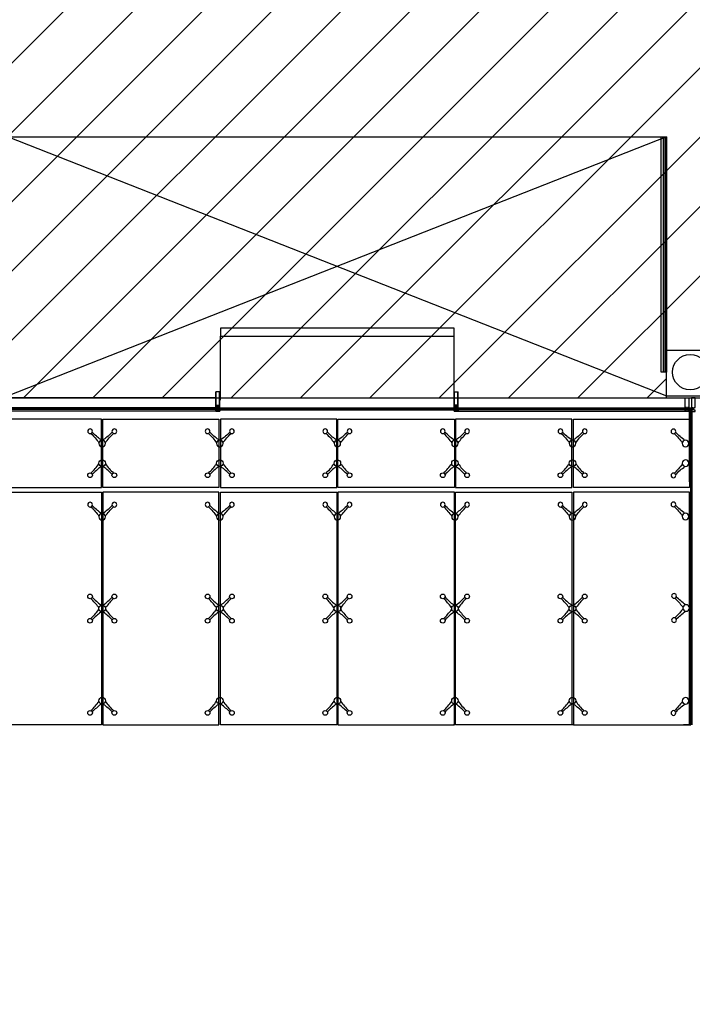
# Model space of a CAD drawing. Header units: millimetres. Extents: x 11314 to 117107, y -3618 to 64487.
# Tile 20 of 36: x 98446 to 107025, y 7436 to 19993. Entities that reach past the tile are written whole.
import ezdxf

# ---------------------------------------------------------------- set-up
doc = ezdxf.new("R2010")
doc.units = ezdxf.units.MM
doc.header["$MEASUREMENT"] = 0
doc.layers.get('0').update_dxf_attribs({"linetype": 'CONTINUOUS'})
for name, color, linetype in [('A-AREA-NIC', 8, 'CONTINUOUS'), ('A-CLNG-OPEN', 9, 'CONTINUOUS'), ('A-GLAZ', 8, 'CONTINUOUS'), ('A-ROOF', 8, 'CONTINUOUS'), ('I-WALL', 8, 'CONTINUOUS'), ('S-COLS', 7, 'CONTINUOUS')]:
    doc.layers.add(name, color=color, linetype=linetype)

# ---------------------------------------------------------------- blocks, each defined once
blk = doc.blocks.new('SPIDER2')
for centre, radius in [((0, 0), 41.9), ((-155, -155), 30), ((155, -155), 30)]:
    blk.add_circle(centre, radius)
for centre, radius, start, end in [((-727, 482), 843, 313.7928, 324.4699), ((482, -728), 844, 126.3214, 136.2016), ((0, -72), 30, 53.3767, 126.6233), ((-482, -728), 844, 43.7984, 53.6786), ((727, 482), 843, 215.5301, 226.2072)]:
    blk.add_arc(centre, radius, start, end)
blk = doc.blocks.new('SPIDER1')
for centre, radius in [((0, 0), 41.9), ((155, -155), 30)]:
    blk.add_circle(centre, radius)
for centre, radius, start, end in [((-482, -728), 844, 43.7984, 54.4647), ((727, 482), 843, 215.5301, 226.2072)]:
    blk.add_arc(centre, radius, start, end)
blk = doc.blocks.new('SPIDER4')
for centre, radius in [((-155, 155), 30), ((155, 155), 30), ((0, 0), 41.9), ((-155, -155), 30), ((155, -155), 30)]:
    blk.add_circle(centre, radius)
for centre, radius, start, end in [((-728, -482), 844, 36.3214, 46.2016), ((482, 727), 843, 223.7928, 233.6829), ((-482, 727), 843, 306.3171, 316.2072), ((728, -482), 844, 133.7984, 143.6786), ((-72, 0), 30, 323.3767, 36.6233), ((0, 72), 30, 233.3767, 306.6233), ((72, 0), 30, 143.3767, 216.6233), ((-727, 482), 843, 313.7928, 323.6829), ((482, -728), 844, 126.3214, 136.2016), ((0, -72), 30, 53.3767, 126.6233), ((-482, -728), 844, 43.7984, 53.6786), ((727, 482), 843, 216.3171, 226.2072)]:
    blk.add_arc(centre, radius, start, end)
blk = doc.blocks.new('mul_4')
at = {"flags": 128}
blk.add_lwpolyline([(3, 151), (3, 152), (53, 152), (53, 32), (33, 32), (33, -3), (53, -3), (53, -19), (3, -19), (3, -3), (23, -3), (23, 32), (3, 32)], close=True, dxfattribs=at)

msp = doc.modelspace()

# ---------------------------------------------------------------- linework, layer by layer
at = {"layer": 'A-AREA-NIC', "linetype": 'Continuous'}
for p, q in [((94074, 15169), (117107, 38201)), ((94958, 15169), (117107, 37317)), ((95842, 15169), (117107, 36433)), ((96726, 15169), (117107, 35550)), ((98219, 15778), (117107, 34666)), ((98493, 15169), (117107, 33782)), ((99377, 15169), (117107, 32898)), ((100261, 15169), (117107, 32014)), ((101145, 15169), (117107, 31130)), ((102029, 15169), (117107, 30246)), ((102913, 15169), (117107, 29362)), ((103797, 15169), (117107, 28478)), ((104681, 15169), (117107, 27595)), ((105564, 15169), (117107, 26711)), ((106448, 15169), (106698, 15418))]:
    msp.add_line(p, q, dxfattribs=at)
at = {"layer": 'A-AREA-NIC'}
msp.add_lwpolyline([(98298, 15169), (106698, 15169), (106698, 15778), (107368, 15778), (107368, 15169), (112728, 15169), (112728, 15668), (113143, 15668), (113143, 15253), (112998, 15253), (112998, 13433), (112748, 13433), (112748, 8560), (112998, 8560), (112998, 7436), (112748, 7436), (112748, 1063), (112998, 1063), (112998, 498), (113548, 498), (113548, 248), (117107, 248)], dxfattribs=at)
at = {"layer": 'A-CLNG-OPEN'}
for p, q in [((106698, 18498), (98298, 15198)), ((98298, 18498), (106698, 15198))]:
    msp.add_line(p, q, dxfattribs=at)
at = {"layer": 'A-GLAZ'}
for p, q in [((98298, 18498), (106698, 18498)), ((106698, 15198), (106698, 18498)), ((100948, 15050), (100948, 15248)), ((100997, 15249), (100949, 15249)), ((100950, 15076), (100950, 15246)), ((100995, 15246), (100951, 15246)), ((100995, 15076), (100995, 15246)), ((100998, 15050), (100998, 15248)), ((103988, 15050), (103988, 15248)), ((103989, 15249), (104037, 15249)), ((103990, 15076), (103990, 15246)), ((103991, 15246), (104035, 15246)), ((104035, 15076), (104035, 15246)), ((104038, 15050), (104038, 15248)), ((106698, 15198), (112748, 15198)), ((100950, 15053), (100950, 15071)), ((100951, 15075), (100995, 15075)), ((100956, 15072), (100951, 15072)), ((100957, 15053), (100957, 15071)), ((100967, 15072), (100959, 15072)), ((100959, 15050), (100959, 15072)), ((100968, 15021), (100968, 15072)), ((100970, 15042), (100970, 15072)), ((100975, 15072), (100971, 15072)), ((100976, 15042), (100976, 15072)), ((100978, 15072), (100986, 15072)), ((100978, 15021), (100978, 15072)), ((100987, 15050), (100987, 15072)), ((100989, 15053), (100989, 15071)), ((100994, 15072), (100990, 15072)), ((100995, 15053), (100995, 15071)), ((103990, 15053), (103990, 15071)), ((104035, 15075), (103991, 15075)), ((103991, 15072), (103996, 15072)), ((103997, 15053), (103997, 15071)), ((103999, 15050), (103999, 15072)), ((104007, 15072), (103999, 15072)), ((104008, 15021), (104008, 15072)), ((104010, 15042), (104010, 15072)), ((104011, 15072), (104015, 15072)), ((104016, 15042), (104016, 15072)), ((104018, 15021), (104018, 15072)), ((104018, 15072), (104026, 15072)), ((104027, 15050), (104027, 15072)), ((104029, 15053), (104029, 15071)), ((104030, 15072), (104034, 15072)), ((104035, 15053), (104035, 15071)), ((100944, 15019), (100943, 15019)), ((100950, 15049), (100948, 15049)), ((100948, 15049), (100948, 15047)), ((100948, 15015), (100949, 15015)), ((100953, 15015), (100948, 15015)), ((100948, 15014), (100948, 15000)), ((100949, 15052), (100950, 15053)), ((100949, 15050), (100949, 15052)), ((100950, 15050), (100949, 15050)), ((100950, 15047), (100949, 15047)), ((100949, 15046), (100952, 15046)), ((100952, 15046), (100949, 15046)), ((100949, 15014), (100952, 15014)), ((100950, 15012), (100949, 15014)), ((100949, 15014), (100951, 15011)), ((100949, 15001), (100949, 15011)), ((100950, 15011), (100949, 15011)), ((100996, 14999), (100949, 14999)), ((100950, 15051), (100951, 15052)), ((100951, 15050), (100950, 15051)), ((100950, 15017), (100952, 15017)), ((100950, 15011), (100951, 15009)), ((100951, 15011), (100950, 15011)), ((100950, 15000), (100950, 15000)), ((100951, 15052), (100956, 15052)), ((100951, 15050), (100951, 15050)), ((100951, 15019), (100953, 15019)), ((100951, 15018), (100952, 15018)), ((100951, 15009), (100951, 15004)), ((100951, 15004), (100951, 15001)), ((100951, 15004), (100952, 15004)), ((100955, 15051), (100952, 15051)), ((100955, 15049), (100952, 15049)), ((100952, 15048), (100952, 15047)), ((100952, 15048), (100952, 15047)), ((100953, 15013), (100952, 15013)), ((100952, 15013), (100952, 15013)), ((100952, 15005), (100952, 15008)), ((100952, 15004), (100952, 15004)), ((100953, 15046), (100954, 15047)), ((100953, 15017), (100953, 15017)), ((100953, 15013), (100954, 15012)), ((100953, 15011), (100960, 15011)), ((100953, 15009), (100959, 15009)), ((100953, 15004), (100953, 15001)), ((100954, 15014), (100954, 15013)), ((100954, 15012), (100959, 15012)), ((100954, 15000), (100992, 15000)), ((100955, 15047), (100955, 15047)), ((100955, 15019), (100956, 15019)), ((100955, 15018), (100956, 15018)), ((100955, 15017), (100956, 15017)), ((100955, 15015), (100958, 15015)), ((100955, 15014), (100955, 15013)), ((100955, 15013), (100958, 15013)), ((100957, 15051), (100956, 15052)), ((100956, 15046), (100956, 15046)), ((100956, 15017), (100956, 15017)), ((100958, 15052), (100957, 15053)), ((100957, 15050), (100957, 15051)), ((100958, 15050), (100957, 15050)), ((100957, 15050), (100957, 15050)), ((100959, 15049), (100957, 15049)), ((100957, 15046), (100957, 15046)), ((100958, 15050), (100958, 15052)), ((100958, 15046), (100958, 15046)), ((100958, 15019), (100960, 15019)), ((100958, 15018), (100960, 15018)), ((100958, 15017), (100960, 15017)), ((100958, 15014), (100958, 15013)), ((100959, 15049), (100959, 15048)), ((100959, 15047), (100959, 15046)), ((100959, 15014), (100959, 15013)), ((100960, 15013), (100959, 15013)), ((100960, 15013), (100959, 15012)), ((100959, 15009), (100963, 15009)), ((100960, 15017), (100960, 15017)), ((100962, 15015), (100960, 15015)), ((100960, 15014), (100971, 15014)), ((100960, 15012), (100960, 15013)), ((100962, 15015), (100962, 15017)), ((100967, 15012), (100964, 15009)), ((100967, 15012), (100973, 15012)), ((100970, 15021), (100968, 15021)), ((100968, 15020), (100968, 15014)), ((100971, 15020), (100968, 15020)), ((100970, 15034), (100971, 15036)), ((100971, 15033), (100970, 15034)), ((100970, 15032), (100971, 15033)), ((100970, 15032), (100971, 15031)), ((100970, 15030), (100971, 15031)), ((100970, 15030), (100971, 15030)), ((100970, 15029), (100971, 15029)), ((100970, 15029), (100971, 15028)), ((100970, 15027), (100971, 15026)), ((100970, 15027), (100971, 15027)), ((100970, 15022), (100972, 15026)), ((100970, 15025), (100971, 15026)), ((100971, 15024), (100970, 15025)), ((100970, 15023), (100971, 15024)), ((100970, 15021), (100970, 15023)), ((100970, 15022), (100971, 15022)), ((100971, 15021), (100970, 15021)), ((100975, 15041), (100971, 15041)), ((100975, 15036), (100971, 15036)), ((100971, 15033), (100971, 15033)), ((100971, 15031), (100971, 15031)), ((100971, 15029), (100971, 15030)), ((100971, 15027), (100971, 15028)), ((100971, 15026), (100971, 15026)), ((100971, 15024), (100971, 15024)), ((100972, 15023), (100971, 15022)), ((100971, 15020), (100971, 15022)), ((100972, 15022), (100971, 15022)), ((100971, 15021), (100971, 15021)), ((100973, 15017), (100971, 15016)), ((100971, 15016), (100971, 15015)), ((100971, 15015), (100971, 15015)), ((100973, 15026), (100972, 15026)), ((100972, 15023), (100972, 15023)), ((100972, 15022), (100972, 15023)), ((100973, 15017), (100972, 15016)), ((100976, 15022), (100973, 15026)), ((100973, 15017), (100974, 15016)), ((100973, 15017), (100974, 15016)), ((100979, 15012), (100973, 15012)), ((100974, 15023), (100975, 15022)), ((100974, 15023), (100974, 15023)), ((100974, 15022), (100974, 15023)), ((100974, 15022), (100975, 15022)), ((100974, 15016), (100974, 15015)), ((100976, 15035), (100975, 15036)), ((100976, 15035), (100975, 15034)), ((100975, 15034), (100975, 15034)), ((100976, 15033), (100975, 15034)), ((100976, 15033), (100975, 15032)), ((100975, 15032), (100975, 15032)), ((100976, 15031), (100975, 15032)), ((100975, 15030), (100975, 15031)), ((100976, 15031), (100975, 15031)), ((100976, 15029), (100975, 15030)), ((100975, 15028), (100975, 15029)), ((100976, 15029), (100975, 15029)), ((100976, 15028), (100975, 15028)), ((100976, 15028), (100975, 15027)), ((100975, 15027), (100975, 15027)), ((100976, 15026), (100975, 15027)), ((100976, 15026), (100975, 15025)), ((100975, 15025), (100975, 15025)), ((100976, 15024), (100975, 15025)), ((100975, 15023), (100976, 15024)), ((100975, 15023), (100975, 15023)), ((100975, 15023), (100976, 15022)), ((100975, 15020), (100975, 15022)), ((100976, 15022), (100975, 15022)), ((100976, 15021), (100975, 15021)), ((100975, 15021), (100977, 15021)), ((100975, 15021), (100975, 15021)), ((100975, 15020), (100978, 15020)), ((100986, 15014), (100975, 15014)), ((100976, 15021), (100976, 15022)), ((100978, 15020), (100978, 15014)), ((100979, 15012), (100982, 15009)), ((100987, 15009), (100982, 15009)), ((100984, 15015), (100984, 15017)), ((100984, 15015), (100986, 15015)), ((100988, 15019), (100986, 15019)), ((100988, 15018), (100986, 15018)), ((100986, 15017), (100986, 15017)), ((100987, 15017), (100986, 15017)), ((100986, 15013), (100987, 15012)), ((100986, 15012), (100986, 15013)), ((100986, 15013), (100987, 15013)), ((100992, 15011), (100986, 15011)), ((100987, 15049), (100989, 15049)), ((100987, 15049), (100987, 15048)), ((100987, 15047), (100987, 15046)), ((100987, 15014), (100987, 15013)), ((100991, 15012), (100987, 15012)), ((100993, 15009), (100987, 15009)), ((100988, 15052), (100989, 15053)), ((100988, 15050), (100988, 15052)), ((100989, 15050), (100988, 15050)), ((100988, 15046), (100988, 15046)), ((100991, 15015), (100988, 15015)), ((100988, 15014), (100988, 15013)), ((100991, 15013), (100988, 15013)), ((100995, 15052), (100989, 15052)), ((100989, 15051), (100989, 15052)), ((100989, 15050), (100989, 15051)), ((100989, 15050), (100989, 15050)), ((100989, 15046), (100989, 15046)), ((100990, 15046), (100990, 15046)), ((100991, 15019), (100990, 15019)), ((100991, 15018), (100990, 15018)), ((100990, 15017), (100990, 15017)), ((100991, 15017), (100990, 15017)), ((100991, 15051), (100993, 15051)), ((100991, 15049), (100993, 15049)), ((100991, 15047), (100991, 15047)), ((100991, 15014), (100991, 15013)), ((100992, 15013), (100991, 15012)), ((100993, 15046), (100992, 15047)), ((100992, 15014), (100992, 15013)), ((100993, 15048), (100993, 15047)), ((100995, 15019), (100993, 15019)), ((100993, 15017), (100993, 15017)), ((100993, 15015), (100998, 15015)), ((100993, 15013), (100993, 15013)), ((100993, 15004), (100993, 15001)), ((100994, 15048), (100994, 15047)), ((100997, 15046), (100994, 15046)), ((100994, 15046), (100997, 15046)), ((100995, 15018), (100994, 15018)), ((100995, 15017), (100994, 15017)), ((100997, 15014), (100994, 15014)), ((100994, 15013), (100994, 15013)), ((100994, 15005), (100994, 15008)), ((100994, 15004), (100994, 15004)), ((100995, 15004), (100994, 15004)), ((100996, 15052), (100995, 15053)), ((100995, 15051), (100995, 15052)), ((100995, 15050), (100995, 15051)), ((100996, 15050), (100995, 15050)), ((100995, 15050), (100995, 15050)), ((100997, 15049), (100995, 15049)), ((100997, 15014), (100995, 15011)), ((100996, 15011), (100995, 15009)), ((100995, 15011), (100996, 15011)), ((100995, 15009), (100995, 15004)), ((100995, 15004), (100995, 15001)), ((100996, 15050), (100996, 15052)), ((100996, 15047), (100997, 15047)), ((100996, 15012), (100997, 15014)), ((100996, 15011), (100997, 15011)), ((100996, 15000), (100996, 15000)), ((100997, 15015), (100997, 15015)), ((100997, 15001), (100997, 15011)), ((100998, 15049), (100998, 15047)), ((100998, 15014), (100998, 15000)), ((101001, 15019), (101003, 15019)), ((103984, 15019), (103983, 15019)), ((103988, 15049), (103988, 15047)), ((103990, 15049), (103988, 15049)), ((103989, 15015), (103988, 15015)), ((103993, 15015), (103988, 15015)), ((103988, 15014), (103988, 15000)), ((103989, 15052), (103990, 15053)), ((103989, 15050), (103989, 15052)), ((103990, 15050), (103989, 15050)), ((103990, 15047), (103989, 15047)), ((103992, 15046), (103989, 15046)), ((103989, 15046), (103992, 15046)), ((103989, 15014), (103991, 15011)), ((103990, 15012), (103989, 15014)), ((103989, 15014), (103992, 15014)), ((103990, 15011), (103989, 15011)), ((103989, 15001), (103989, 15011)), ((103989, 14999), (104036, 14999)), ((103990, 15051), (103991, 15052)), ((103991, 15050), (103990, 15051)), ((103990, 15017), (103992, 15017)), ((103991, 15011), (103990, 15011)), ((103990, 15011), (103991, 15009)), ((103990, 15000), (103990, 15000)), ((103991, 15052), (103996, 15052)), ((103991, 15050), (103991, 15050)), ((103991, 15019), (103993, 15019)), ((103991, 15018), (103992, 15018)), ((103991, 15009), (103991, 15004)), ((103991, 15004), (103992, 15004)), ((103991, 15004), (103991, 15001)), ((103995, 15051), (103992, 15051)), ((103995, 15049), (103992, 15049)), ((103992, 15048), (103992, 15047)), ((103992, 15048), (103992, 15047)), ((103992, 15013), (103992, 15013)), ((103993, 15013), (103992, 15013)), ((103992, 15005), (103992, 15008)), ((103992, 15004), (103992, 15004)), ((103993, 15046), (103994, 15047)), ((103993, 15017), (103993, 15017)), ((103993, 15013), (103994, 15012)), ((103993, 15011), (104000, 15011)), ((103993, 15009), (103999, 15009)), ((103993, 15004), (103993, 15001)), ((103994, 15014), (103994, 15013)), ((103994, 15012), (103999, 15012)), ((104032, 15000), (103994, 15000)), ((103995, 15047), (103995, 15047)), ((103995, 15019), (103996, 15019)), ((103995, 15018), (103996, 15018)), ((103995, 15017), (103996, 15017)), ((103995, 15015), (103998, 15015)), ((103995, 15014), (103995, 15013)), ((103995, 15013), (103998, 15013)), ((103997, 15051), (103996, 15052)), ((103996, 15046), (103996, 15046)), ((103996, 15017), (103996, 15017)), ((103998, 15052), (103997, 15053)), ((103997, 15050), (103997, 15051)), ((103997, 15050), (103997, 15050)), ((103997, 15050), (103998, 15050)), ((103999, 15049), (103997, 15049)), ((103997, 15046), (103997, 15046)), ((103998, 15050), (103998, 15052)), ((103998, 15046), (103998, 15046)), ((103998, 15019), (104000, 15019)), ((103998, 15018), (104000, 15018)), ((103998, 15017), (104000, 15017)), ((103998, 15014), (103998, 15013)), ((103999, 15049), (103999, 15048)), ((103999, 15047), (103999, 15046)), ((103999, 15014), (103999, 15013)), ((104000, 15013), (103999, 15013)), ((104000, 15013), (103999, 15012)), ((103999, 15009), (104003, 15009)), ((104000, 15017), (104000, 15017)), ((104002, 15015), (104000, 15015)), ((104011, 15014), (104000, 15014)), ((104000, 15012), (104000, 15013)), ((104002, 15015), (104002, 15017)), ((104007, 15012), (104004, 15009)), ((104007, 15012), (104013, 15012)), ((104010, 15021), (104008, 15021)), ((104008, 15020), (104008, 15014)), ((104011, 15020), (104008, 15020)), ((104010, 15035), (104011, 15036)), ((104010, 15035), (104011, 15034)), ((104010, 15033), (104011, 15034)), ((104010, 15033), (104011, 15032)), ((104010, 15031), (104011, 15032)), ((104010, 15031), (104011, 15031)), ((104010, 15029), (104011, 15030)), ((104010, 15029), (104011, 15029)), ((104010, 15028), (104011, 15028)), ((104010, 15028), (104011, 15027)), ((104010, 15026), (104011, 15027)), ((104010, 15026), (104011, 15025)), ((104010, 15022), (104012, 15026)), ((104010, 15024), (104011, 15025)), ((104011, 15023), (104010, 15024)), ((104011, 15023), (104010, 15022)), ((104010, 15021), (104010, 15022)), ((104010, 15022), (104011, 15022)), ((104010, 15021), (104011, 15021)), ((104011, 15041), (104015, 15041)), ((104011, 15036), (104015, 15036)), ((104011, 15034), (104011, 15034)), ((104011, 15032), (104011, 15032)), ((104011, 15030), (104011, 15031)), ((104011, 15028), (104011, 15029)), ((104011, 15027), (104011, 15027)), ((104011, 15025), (104011, 15025)), ((104012, 15023), (104011, 15022)), ((104011, 15023), (104011, 15023)), ((104012, 15022), (104011, 15022)), ((104011, 15020), (104011, 15022)), ((104011, 15021), (104011, 15021)), ((104013, 15017), (104011, 15016)), ((104011, 15016), (104011, 15015)), ((104013, 15026), (104012, 15026)), ((104012, 15022), (104012, 15023)), ((104012, 15023), (104012, 15023)), ((104013, 15017), (104012, 15016)), ((104016, 15022), (104013, 15026)), ((104013, 15017), (104014, 15016)), ((104013, 15017), (104014, 15016)), ((104019, 15012), (104013, 15012)), ((104014, 15022), (104014, 15023)), ((104014, 15023), (104014, 15023)), ((104014, 15023), (104015, 15022)), ((104014, 15022), (104015, 15022)), ((104014, 15016), (104014, 15015)), ((104016, 15034), (104015, 15036)), ((104015, 15033), (104016, 15034)), ((104015, 15033), (104015, 15033)), ((104016, 15032), (104015, 15033)), ((104016, 15032), (104015, 15031)), ((104015, 15031), (104015, 15031)), ((104016, 15030), (104015, 15031)), ((104015, 15029), (104015, 15030)), ((104016, 15030), (104015, 15030)), ((104016, 15029), (104015, 15028)), ((104016, 15029), (104015, 15029)), ((104015, 15027), (104015, 15028)), ((104016, 15027), (104015, 15026)), ((104016, 15027), (104015, 15027)), ((104015, 15026), (104015, 15026)), ((104016, 15025), (104015, 15026)), ((104015, 15024), (104016, 15025)), ((104015, 15024), (104015, 15024)), ((104016, 15023), (104015, 15024)), ((104016, 15022), (104015, 15022)), ((104015, 15020), (104015, 15022)), ((104015, 15021), (104016, 15021)), ((104015, 15021), (104015, 15021)), ((104015, 15021), (104017, 15021)), ((104015, 15020), (104018, 15020)), ((104026, 15014), (104015, 15014)), ((104016, 15021), (104016, 15023)), ((104018, 15020), (104018, 15014)), ((104019, 15012), (104022, 15009)), ((104027, 15009), (104022, 15009)), ((104024, 15015), (104024, 15017)), ((104024, 15015), (104026, 15015)), ((104028, 15019), (104026, 15019)), ((104026, 15017), (104026, 15017)), ((104028, 15018), (104026, 15018)), ((104027, 15017), (104026, 15017)), ((104026, 15013), (104027, 15013)), ((104026, 15013), (104027, 15012)), ((104026, 15012), (104026, 15013)), ((104032, 15011), (104026, 15011)), ((104027, 15049), (104027, 15048)), ((104027, 15049), (104029, 15049)), ((104027, 15047), (104027, 15046)), ((104027, 15014), (104027, 15013)), ((104031, 15012), (104027, 15012)), ((104033, 15009), (104027, 15009)), ((104028, 15052), (104029, 15053)), ((104028, 15050), (104028, 15052)), ((104029, 15050), (104028, 15050)), ((104028, 15046), (104028, 15046)), ((104031, 15015), (104028, 15015)), ((104028, 15014), (104028, 15013)), ((104031, 15013), (104028, 15013)), ((104029, 15051), (104029, 15052)), ((104035, 15052), (104029, 15052)), ((104029, 15050), (104029, 15051)), ((104029, 15050), (104029, 15050)), ((104029, 15046), (104029, 15046)), ((104030, 15046), (104030, 15046)), ((104031, 15019), (104030, 15019)), ((104031, 15018), (104030, 15018)), ((104030, 15017), (104030, 15017)), ((104031, 15017), (104030, 15017)), ((104031, 15051), (104033, 15051)), ((104031, 15049), (104033, 15049)), ((104031, 15047), (104031, 15047)), ((104031, 15014), (104031, 15013)), ((104032, 15013), (104031, 15012)), ((104033, 15046), (104032, 15047)), ((104032, 15014), (104032, 15013)), ((104033, 15048), (104033, 15047)), ((104035, 15019), (104033, 15019)), ((104033, 15017), (104033, 15017)), ((104033, 15015), (104038, 15015)), ((104033, 15013), (104033, 15013)), ((104033, 15004), (104033, 15001)), ((104034, 15048), (104034, 15047)), ((104034, 15046), (104037, 15046)), ((104037, 15046), (104034, 15046)), ((104035, 15018), (104034, 15018)), ((104035, 15017), (104034, 15017)), ((104037, 15014), (104034, 15014)), ((104034, 15013), (104034, 15013)), ((104034, 15005), (104034, 15008)), ((104034, 15004), (104034, 15004)), ((104035, 15004), (104034, 15004)), ((104036, 15052), (104035, 15053)), ((104035, 15051), (104035, 15052)), ((104035, 15050), (104035, 15051)), ((104035, 15050), (104035, 15050)), ((104036, 15050), (104035, 15050)), ((104037, 15049), (104035, 15049)), ((104037, 15014), (104035, 15011)), ((104035, 15011), (104036, 15011)), ((104036, 15011), (104035, 15009)), ((104035, 15009), (104035, 15004)), ((104035, 15004), (104035, 15001)), ((104036, 15050), (104036, 15052)), ((104036, 15047), (104037, 15047)), ((104036, 15012), (104037, 15014)), ((104036, 15011), (104037, 15011)), ((104036, 15000), (104036, 15000)), ((104037, 15015), (104037, 15015)), ((104037, 15001), (104037, 15011)), ((104038, 15049), (104038, 15047)), ((104038, 15014), (104038, 15000)), ((104041, 15019), (104043, 15019))]:
    msp.add_line(p, q, dxfattribs=at)
for points in [[(106698, 15498), (106628, 15498), (106628, 18498), (106698, 18498)], [(106675, 15498), (106660, 15498), (106660, 18498), (106675, 18498)], [(101008, 15955), (103988, 15955), (103988, 16060), (101008, 16060)], [(100988, 15016), (104003, 15016), (104003, 15039), (100988, 15039)], [(107028, 15020), (106968, 15020), (106968, 15043), (107028, 15043)]]:
    msp.add_lwpolyline(points, close=True, dxfattribs=at)
for points in [[(101008, 15142), (101008, 15955)], [(103988, 15143), (103988, 15955)], [(100948, 15169), (98063, 15169)], [(104037, 15169), (107013, 15169)], [(100973, 15043), (98048, 15043)], [(100973, 15038), (98048, 15038)], [(100973, 15026), (98048, 15026)], [(100973, 15020), (98048, 15020)], [(100958, 14999), (98063, 14999)], [(100953, 15038), (100953, 15026)], [(100958, 15038), (100958, 15026)], [(100963, 15020), (100963, 15043)], [(100968, 15040), (100968, 15063)], [(100988, 15034), (104003, 15034)], [(100988, 15022), (104003, 15022)], [(100993, 15034), (100993, 15022)], [(100993, 15034), (100993, 15022)], [(103993, 15034), (103993, 15022)], [(104023, 15043), (106948, 15043)], [(104023, 15020), (104023, 15043)], [(104023, 15038), (106948, 15038)], [(104023, 15026), (106948, 15026)], [(104023, 15020), (106948, 15020)], [(104033, 15038), (104033, 15026)], [(104038, 14999), (106933, 14999)], [(106938, 15038), (106938, 15026)], [(106948, 15020), (106948, 15043)], [(106948, 15034), (106948, 15022)]]:
    msp.add_lwpolyline(points, dxfattribs=at)
for centre, radius, start, end in [((100949, 15248), 1, 90, 180), ((100951, 15246), 0.5, 90, 180), ((100995, 15246), 0.5, 360, 90), ((100997, 15248), 1, 360, 90), ((103989, 15248), 1, 90, 180), ((103991, 15246), 0.5, 90, 180), ((104035, 15246), 0.5, 0, 90), ((104037, 15248), 1, 0, 90), ((100951, 15076), 0.5, 180, 270), ((100951, 15071), 1, 90, 180), ((100956, 15071), 1, 360, 90), ((100959, 15072), 0.5, 90, 180), ((100967, 15072), 0.5, 360, 90), ((100971, 15072), 0.5, 90, 180), ((100975, 15072), 0.5, 360, 90), ((100978, 15072), 0.5, 90, 180), ((100986, 15072), 0.5, 360, 90), ((100990, 15071), 1, 90, 180), ((100994, 15071), 1, 360, 90), ((100995, 15076), 0.5, 270, 360), ((103991, 15076), 0.5, 180, 270), ((103991, 15071), 1, 90, 180), ((103996, 15071), 1, 0, 90), ((103999, 15072), 0.5, 90, 180), ((104007, 15072), 0.5, 0, 90), ((104011, 15072), 0.5, 90, 180), ((104015, 15072), 0.5, 0, 90), ((104018, 15072), 0.5, 90, 180), ((104026, 15072), 0.5, 0, 90), ((104030, 15071), 1, 90, 180), ((104034, 15071), 1, 0, 90), ((104035, 15076), 0.5, 270, 0), ((100944, 15018), 1, 166.5368, 245.5909), ((100943, 14982), 36.4, 82.0327, 87.612), ((100942, 15010), 7.58, 39.9859, 79.3184), ((100944, 15016), 1, 84.4757, 84.6465), ((100948, 15050), 0.5, 180, 270), ((100949, 15049), 0.4, 90, 180), ((100949, 15047), 0.4, 180, 270), ((100949, 15046), 0.35, 90, 270), ((100948, 15016), 2, 45.6854, 82.0326), ((100948, 15015), 0.2, 211.3814, 270), ((100948, 15014), 0.5, 90, 180), ((100949, 15000), 1.5, 180, 270), ((100949, 15050), 1, 270, 360), ((100950, 15019), 2, 225.6853, 270), ((100949, 15014), 0.2, 26.4369, 89.8717), ((100949, 15011), 0.2, 119.9999, 180), ((100950, 15001), 0.5, 180, 270), ((100951, 15051), 0.35, 135.0001, 240.0001), ((100950, 15050), 0.5, 270, 360), ((100950, 15051), 4, 270, 301.1188), ((100951, 15018), 0.4, 90, 270), ((100950, 15012), 0.2, 299.872, 26.4369), ((100950, 15001), 1, 270, 0), ((100951, 15050), 0.2, 360, 60), ((100952, 15004), 0.5, 90, 180), ((100952, 15050), 0.8, 90, 270), ((100952, 15048), 0.3, 360, 180), ((100951, 15047), 0.4, 301.1188, 360), ((100952, 15047), 0.8, 270, 360), ((100952, 15048), 2.5, 270, 299.9999), ((100952, 15017), 0.3, 0, 90), ((100952, 15017), 0.3, 270, 0), ((100952, 15013), 1, 0, 90), ((100952, 15013), 0.5, 90, 180), ((100953, 15013), 1.5, 180, 270), ((100953, 15008), 0.5, 90, 180), ((100952, 15005), 0.5, 270, 0), ((100952, 15004), 0.5, 0, 90), ((100952, 15016), 2.78, 31.439, 80.6633), ((100953, 15014), 0.5, 0, 90), ((100954, 15013), 0.5, 90, 225), ((100954, 15001), 1, 180, 270), ((100955, 15045), 1.5, 90, 120), ((100955, 15018), 0.4, 90, 270), ((100955, 15017), 0.3, 211.439, 270), ((100955, 15050), 0.8, 270, 90), ((100955, 15046), 0.4, 20.0001, 90.0004), ((100955, 15014), 0.5, 90, 180), ((100955, 15013), 0.5, 180, 270), ((100956, 15046), 0.4, 199.9998, 339.9999), ((100956, 15016), 2.78, 31.2664, 80.6633), ((100956, 15017), 0.3, 0, 90), ((100956, 15017), 0.3, 270, 0), ((100957, 15051), 0.35, 299.9999, 44.9999), ((100958, 15050), 1, 180, 270), ((100957, 15050), 0.5, 180, 270), ((100957, 15050), 0.2, 120, 180), ((100957, 15046), 0.4, 20.0001, 160.0003), ((100958, 15050), 0.5, 270, 360), ((100958, 15046), 0.4, 199.9998, 339.9999), ((100958, 15018), 0.4, 90, 270), ((100958, 15017), 0.3, 211.2665, 270), ((100958, 15014), 0.5, 0, 90), ((100958, 15013), 0.5, 270, 0), ((100959, 15049), 0.4, 360, 90), ((100959, 15048), 0.4, 340.0001, 360), ((100960, 15014), 0.5, 90, 180), ((100960, 15013), 1, 90.0006, 180.0012), ((100959, 15013), 0.5, 315, 90), ((100959, 15009), 0.4, 0, 180), ((100959, 15016), 2.78, 58.0806, 80.6633), ((100960, 15017), 0.3, 0, 90), ((100960, 15017), 0.3, 270, 0), ((100960, 15013), 0.5, 0, 90), ((100960, 15012), 0.5, 270, 0), ((100961, 15017), 0.965, 8.1591, 103.3639), ((100963, 15009), 0.5, 270, 315), ((100968, 15021), 0.5, 180, 270), ((100971, 15042), 0.5, 180, 270), ((100970, 15021), 0.5, 270, 360), ((100971, 15036), 0.5, 90, 159.9999), ((100972, 15015), 0.5, 148.4576, 180), ((100971, 15015), 0.5, 270, 360), ((100972, 15023), 0.2, 351.2538, 90), ((100972, 15023), 0.2, 90, 146.9999), ((100973, 15017), 0.5, 39.431, 141.9057), ((100973, 15017), 0.5, 40.66, 139.34), ((100973, 15012), 0.4, 0, 180), ((100974, 15023), 0.2, 90, 188.7462), ((100974, 15023), 0.2, 33.0001, 90), ((100974, 15015), 0.5, 0, 31.5424), ((100975, 15015), 0.5, 180, 270), ((100975, 15042), 0.5, 270, 360), ((100975, 15036), 0.5, 19.9929, 89.993), ((100975, 15021), 0.5, 180, 270), ((100977, 15021), 0.5, 270, 360), ((100982, 15009), 0.5, 225, 270), ((100985, 15017), 0.965, 76.6361, 171.8409), ((100986, 15016), 2.78, 99.3367, 121.9194), ((100986, 15017), 0.3, 90, 180), ((100986, 15017), 0.3, 180, 270), ((100986, 15014), 0.5, 360, 90), ((100986, 15013), 1, 359.9989, 89.9994), ((100987, 15013), 0.5, 90, 225), ((100986, 15013), 0.5, 90, 180), ((100986, 15012), 0.5, 180, 270), ((100987, 15050), 0.5, 180, 270), ((100987, 15049), 0.4, 90, 180), ((100987, 15048), 0.4, 180, 199.9999), ((100988, 15046), 0.4, 200.0001, 340.0002), ((100987, 15017), 0.3, 270, 328.7335), ((100987, 15009), 0.4, 0, 180), ((100988, 15050), 1, 270, 360), ((100989, 15046), 0.4, 19.9997, 159.9999), ((100990, 15016), 2.78, 99.3367, 148.7336), ((100988, 15018), 0.4, 270, 90), ((100988, 15014), 0.5, 90, 180), ((100988, 15013), 0.5, 180, 270), ((100989, 15051), 0.35, 135.0001, 240.0001), ((100989, 15050), 0.5, 270, 0), ((100989, 15050), 0.2, 0, 60), ((100990, 15046), 0.4, 200.0001, 340.0002), ((100991, 15050), 0.8, 90, 270), ((100991, 15046), 0.4, 89.9996, 159.9999), ((100990, 15017), 0.3, 90, 180), ((100990, 15017), 0.3, 180, 270), ((100991, 15045), 1.5, 60, 90), ((100994, 15016), 2.78, 99.3367, 148.561), ((100991, 15018), 0.4, 270, 90), ((100991, 15017), 0.3, 270, 328.561), ((100991, 15014), 0.5, 360, 90), ((100991, 15013), 0.5, 270, 0), ((100993, 15014), 0.5, 90, 180), ((100992, 15013), 1.5, 270, 0), ((100992, 15013), 0.5, 315, 90), ((100992, 15001), 1, 270, 0), ((100993, 15050), 0.8, 270, 90), ((100994, 15048), 0.3, 0, 180), ((100994, 15047), 0.8, 180, 270), ((100994, 15048), 2.5, 240.0001, 270), ((100994, 15017), 0.3, 90, 180), ((100994, 15017), 0.3, 180, 270), ((100994, 15013), 1, 90, 180), ((100993, 15013), 0.5, 0, 90), ((100993, 15008), 0.5, 0, 90), ((100994, 15004), 0.5, 90, 180), ((100996, 15051), 4, 238.8812, 270), ((100994, 15047), 0.4, 180, 238.8812), ((100994, 15005), 0.5, 180, 270), ((100994, 15004), 0.5, 0, 90), ((100995, 15051), 0.35, 299.9999, 44.9999), ((100996, 15050), 1, 180, 270), ((100995, 15050), 0.5, 180, 270), ((100995, 15050), 0.2, 120, 180), ((100995, 15018), 0.4, 270, 90), ((100995, 15019), 2, 270, 314.3147), ((100996, 15012), 0.2, 153.5631, 243.5633), ((100996, 15001), 1, 180, 270), ((100996, 15001), 0.5, 270, 0), ((100996, 15000), 1.5, 270, 0), ((100997, 15050), 0.5, 270, 360), ((100997, 15049), 0.4, 0, 90), ((100997, 15047), 0.4, 270, 0), ((100997, 15046), 0.35, 270, 90), ((100998, 15016), 2, 97.9674, 134.3146), ((100997, 15014), 0.5, 0, 90), ((100997, 15014), 0.2, 90.1283, 153.5631), ((100997, 15011), 0.2, 0, 63.4352), ((101003, 14982), 36.4, 92.388, 97.9673), ((101004, 15010), 7.58, 100.6816, 140.0141), ((100998, 15015), 0.2, 270, 328.6186), ((101002, 15018), 1, 294.4091, 13.4632), ((101002, 15016), 1, 95.3535, 95.5243), ((103984, 15018), 1, 166.5368, 245.5909), ((103983, 14982), 36.4, 82.0327, 87.612), ((103984, 15016), 1, 84.4757, 84.6465), ((103982, 15010), 7.58, 39.9859, 79.3184), ((103988, 15050), 0.5, 180, 270), ((103989, 15049), 0.4, 90, 180), ((103989, 15047), 0.4, 180, 270), ((103989, 15046), 0.35, 90, 270), ((103988, 15016), 2, 45.6854, 82.0326), ((103988, 15014), 0.5, 90, 180), ((103988, 15015), 0.2, 211.3814, 270), ((103989, 15000), 1.5, 180, 270), ((103989, 15050), 1, 270, 0), ((103990, 15019), 2, 225.6853, 270), ((103989, 15014), 0.2, 26.4369, 89.8717), ((103989, 15011), 0.2, 116.5648, 180), ((103990, 15001), 0.5, 180, 270), ((103991, 15051), 0.35, 135.0001, 240.0001), ((103990, 15050), 0.5, 270, 360), ((103990, 15051), 4, 270, 301.1188), ((103990, 15012), 0.2, 296.4367, 26.4369), ((103990, 15001), 1, 270, 360), ((103991, 15050), 0.2, 360, 60), ((103991, 15018), 0.4, 90, 270), ((103992, 15004), 0.5, 90, 180), ((103992, 15050), 0.8, 90, 270), ((103992, 15048), 0.3, 360, 180), ((103992, 15047), 0.8, 270, 360), ((103991, 15047), 0.4, 301.1188, 360), ((103992, 15048), 2.5, 270, 299.9999), ((103992, 15017), 0.3, 0, 90), ((103992, 15017), 0.3, 270, 0), ((103992, 15013), 1, 360, 90), ((103992, 15013), 0.5, 90, 180), ((103993, 15013), 1.5, 180, 270), ((103993, 15008), 0.5, 90, 180), ((103992, 15005), 0.5, 270, 360), ((103992, 15004), 0.5, 360, 90), ((103992, 15016), 2.78, 31.439, 80.6633), ((103993, 15014), 0.5, 0, 90), ((103994, 15013), 0.5, 90, 225), ((103994, 15001), 1, 180, 270), ((103995, 15045), 1.5, 90, 120), ((103995, 15018), 0.4, 90, 270), ((103995, 15017), 0.3, 211.439, 270), ((103995, 15050), 0.8, 270, 90), ((103995, 15046), 0.4, 20.0001, 90.0004), ((103995, 15014), 0.5, 90, 180), ((103995, 15013), 0.5, 180, 270), ((103996, 15046), 0.4, 199.9998, 339.9999), ((103996, 15016), 2.78, 31.2664, 80.6633), ((103996, 15017), 0.3, 0, 90), ((103996, 15017), 0.3, 270, 0), ((103997, 15051), 0.35, 299.9999, 44.9999), ((103997, 15050), 0.2, 120, 180), ((103997, 15050), 0.5, 180, 270), ((103998, 15050), 1, 180, 270), ((103997, 15046), 0.4, 20.0001, 160.0003), ((103998, 15050), 0.5, 270, 0), ((103998, 15046), 0.4, 199.9998, 339.9999), ((103998, 15018), 0.4, 90, 270), ((103998, 15017), 0.3, 211.2665, 270), ((103998, 15014), 0.5, 0, 90), ((103998, 15013), 0.5, 270, 0), ((103999, 15049), 0.4, 360, 90), ((103999, 15048), 0.4, 340.0001, 360), ((104000, 15014), 0.5, 90, 180), ((104000, 15013), 1, 90.0006, 180.0011), ((103999, 15013), 0.5, 315, 90), ((103999, 15009), 0.4, 360, 180), ((103999, 15016), 2.78, 58.0806, 80.6633), ((104000, 15017), 0.3, 0, 90), ((104000, 15017), 0.3, 270, 0), ((104000, 15013), 0.5, 360, 90), ((104000, 15012), 0.5, 270, 360), ((104001, 15017), 0.965, 8.1591, 103.3639), ((104003, 15009), 0.5, 270, 315), ((104008, 15021), 0.5, 180, 270), ((104011, 15042), 0.5, 180, 270), ((104010, 15021), 0.5, 270, 0), ((104011, 15036), 0.5, 90.007, 160.0071), ((104012, 15015), 0.5, 148.4576, 180), ((104011, 15015), 0.5, 270, 0), ((104012, 15023), 0.2, 90, 146.9999), ((104012, 15023), 0.2, 351.2538, 90), ((104013, 15017), 0.5, 40.66, 139.34), ((104013, 15017), 0.5, 38.0943, 140.569), ((104013, 15012), 0.4, 360, 180), ((104014, 15023), 0.2, 33.0001, 90), ((104014, 15023), 0.2, 90, 188.7462), ((104014, 15015), 0.5, 360, 31.5424), ((104015, 15015), 0.5, 180, 270), ((104015, 15042), 0.5, 270, 0), ((104015, 15036), 0.5, 20.0001, 90), ((104015, 15021), 0.5, 180, 270), ((104017, 15021), 0.5, 270, 0), ((104022, 15009), 0.5, 225, 270), ((104025, 15017), 0.965, 76.6361, 171.8409), ((104026, 15016), 2.78, 99.3367, 121.9194), ((104026, 15017), 0.3, 90, 180), ((104026, 15017), 0.3, 180, 270), ((104026, 15014), 0.5, 360, 90), ((104026, 15013), 1, 359.9988, 89.9994), ((104026, 15013), 0.5, 90, 180), ((104027, 15013), 0.5, 90, 225), ((104026, 15012), 0.5, 180, 270), ((104027, 15050), 0.5, 180, 270), ((104027, 15049), 0.4, 90, 180), ((104027, 15048), 0.4, 180, 199.9999), ((104028, 15046), 0.4, 200.0001, 340.0002), ((104027, 15017), 0.3, 270, 328.7335), ((104027, 15009), 0.4, 360, 180), ((104028, 15050), 1, 270, 0), ((104029, 15046), 0.4, 19.9997, 159.9999), ((104028, 15018), 0.4, 270, 90), ((104030, 15016), 2.78, 99.3367, 148.7336), ((104028, 15014), 0.5, 90, 180), ((104028, 15013), 0.5, 180, 270), ((104029, 15051), 0.35, 135.0001, 240.0001), ((104029, 15050), 0.2, 0, 60), ((104029, 15050), 0.5, 270, 0), ((104030, 15046), 0.4, 200.0001, 340.0002), ((104031, 15050), 0.8, 90, 270), ((104031, 15046), 0.4, 89.9996, 159.9999), ((104030, 15017), 0.3, 90, 180), ((104030, 15017), 0.3, 180, 270), ((104031, 15045), 1.5, 60, 90), ((104034, 15016), 2.78, 99.3367, 148.561), ((104031, 15018), 0.4, 270, 90), ((104031, 15017), 0.3, 270, 328.561), ((104031, 15014), 0.5, 360, 90), ((104031, 15013), 0.5, 270, 0), ((104033, 15014), 0.5, 90, 180), ((104032, 15013), 0.5, 315, 90), ((104032, 15013), 1.5, 270, 0), ((104032, 15001), 1, 270, 360), ((104033, 15050), 0.8, 270, 90), ((104034, 15048), 0.3, 0, 180), ((104034, 15047), 0.8, 180, 270), ((104034, 15048), 2.5, 240.0001, 270), ((104034, 15017), 0.3, 90, 180), ((104034, 15017), 0.3, 180, 270), ((104034, 15013), 1, 90, 180), ((104033, 15013), 0.5, 360, 90), ((104033, 15008), 0.5, 360, 90), ((104034, 15004), 0.5, 90, 180), ((104034, 15047), 0.4, 180, 238.8812), ((104036, 15051), 4, 238.8812, 270), ((104034, 15005), 0.5, 180, 270), ((104034, 15004), 0.5, 360, 90), ((104035, 15051), 0.35, 299.9999, 44.9999), ((104035, 15050), 0.2, 120, 180), ((104035, 15050), 0.5, 180, 270), ((104036, 15050), 1, 180, 270), ((104035, 15018), 0.4, 270, 90), ((104035, 15019), 2, 270, 314.3147), ((104036, 15001), 1, 180, 270), ((104036, 15012), 0.2, 153.5631, 240.128), ((104036, 15001), 0.5, 270, 360), ((104036, 15000), 1.5, 270, 0), ((104037, 15050), 0.5, 270, 0), ((104037, 15049), 0.4, 0, 90), ((104037, 15047), 0.4, 270, 0), ((104037, 15046), 0.35, 270, 90), ((104038, 15016), 2, 97.9674, 134.3146), ((104037, 15014), 0.5, 0, 90), ((104037, 15014), 0.2, 90.1283, 153.5631), ((104037, 15011), 0.2, 360, 60.0001), ((104043, 14982), 36.4, 92.388, 97.9673), ((104044, 15010), 7.58, 100.6816, 140.0141), ((104038, 15015), 0.2, 270, 328.6186), ((104042, 15018), 1, 294.4091, 13.4632), ((104042, 15016), 1, 95.3535, 95.5243)]:
    msp.add_arc(centre, radius, start, end, dxfattribs=at)
at = {"layer": 'A-ROOF'}
for p, q in [((106990, 14098), (106990, 15020)), ((107005, 10998), (107005, 15020)), ((107025, 10998), (107025, 14999)), ((106990, 10998), (106990, 13898)), ((103990, 10998), (103980, 10998)), ((105508, 10998), (105488, 10998)), ((106990, 10998), (107005, 10998))]:
    msp.add_line(p, q, dxfattribs=at)
for points in [[(99488, 14899), (98005, 14899), (98005, 14028), (99488, 14028)], [(99508, 14899), (100988, 14899), (100988, 14028), (99508, 14028)], [(102493, 14899), (101008, 14899), (101008, 14028), (102493, 14028)], [(102503, 14899), (103993, 14899), (103993, 14028), (102503, 14028)], [(105488, 14899), (104003, 14899), (104003, 14028), (105488, 14028)], [(105508, 14899), (106990, 14899), (106990, 14028), (105508, 14028)], [(99488, 10998), (98005, 10998), (98005, 13968), (99488, 13968)], [(99508, 10998), (100988, 10998), (100988, 13968), (99508, 13968)], [(102493, 10998), (101008, 10998), (101008, 13968), (102493, 13968)], [(102503, 10998), (103993, 10998), (103993, 13968), (102503, 13968)], [(105488, 10998), (104003, 10998), (104003, 13968), (105488, 13968)], [(105508, 10998), (106990, 10998), (106990, 13968), (105508, 13968)]]:
    msp.add_lwpolyline(points, close=True, dxfattribs=at)
msp.add_lwpolyline([(106990, 10998), (106915, 10998)], dxfattribs=at)
at = {"layer": 'I-WALL'}
msp.add_lwpolyline([(107368, 15168), (106698, 15168), (106698, 15778), (107368, 15778)], close=True, dxfattribs=at)
at = {"layer": 'S-COLS'}
msp.add_circle((106998, 15498), 225, dxfattribs=at)

# ---------------------------------------------------------------- block references
at = {"layer": 'A-GLAZ'}
msp.add_blockref('mul_4', (106930, 15017), dxfattribs=at)
at = {"layer": 'A-GLAZ', "xscale": -1, "zscale": -1}
msp.add_blockref('mul_4', (107066, 15017), dxfattribs=at)
at = {"layer": 'A-ROOF', "xscale": -1}
for name, p, rotation in [('SPIDER2', (99498, 14589), 180), ('SPIDER2', (100998, 14589), 180), ('SPIDER2', (102498, 14589), 180), ('SPIDER2', (103998, 14589), 180), ('SPIDER2', (105498, 14589), 180), ('SPIDER1', (106939, 14587), 270), ('SPIDER2', (99498, 13653), 180), ('SPIDER2', (100998, 13653), 180), ('SPIDER2', (102498, 13653), 180), ('SPIDER2', (103998, 13653), 180), ('SPIDER2', (105498, 13653), 180), ('SPIDER1', (106939, 13656), 270), ('SPIDER2', (106947, 12490), 270)]:
    msp.add_blockref(name, p, dxfattribs=dict(at, rotation=rotation))
at = {"layer": 'A-ROOF'}
for p in [(99498, 14338), (100998, 14338), (102498, 14338), (103998, 14338), (105498, 14338), (99498, 11308), (100998, 11308), (102498, 11308), (103998, 11308), (105498, 11308)]:
    msp.add_blockref('SPIDER2', p, dxfattribs=at)
at = {"layer": 'A-ROOF', "xscale": -1}
for p in [(106940, 14336), (106940, 11306)]:
    msp.add_blockref('SPIDER1', p, dxfattribs=at)
at = {"layer": 'A-ROOF', "rotation": 90}
for p in [(99498, 12483), (100998, 12483), (102498, 12483), (103998, 12483), (105498, 12483)]:
    msp.add_blockref('SPIDER4', p, dxfattribs=at)

doc.saveas('drawing.dxf')
